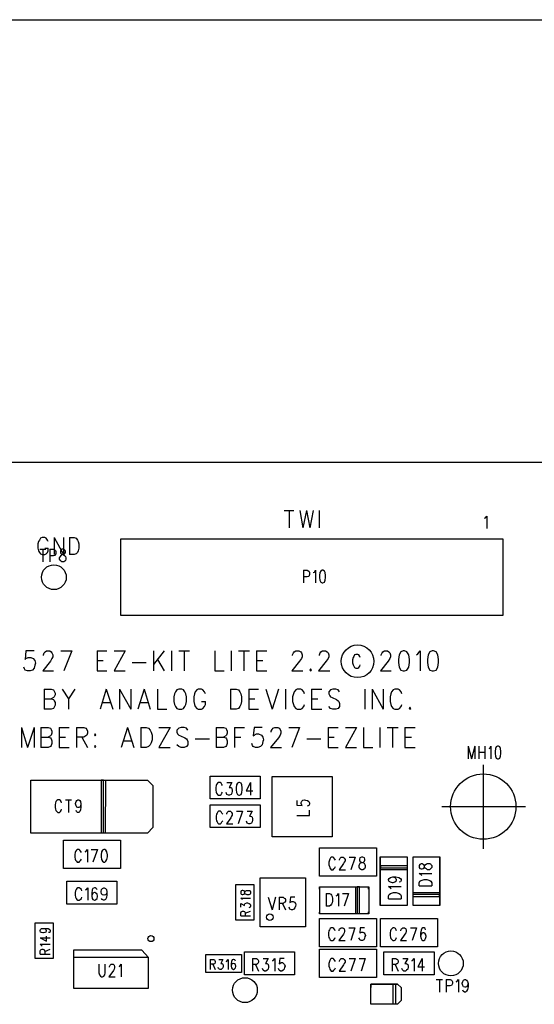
# Model space of a CAD drawing. Extents: x 11.9 to 28.1, y 10.8 to 21.2.
# Tile 19 of 39: x 17.5 to 18.9, y 18.6 to 21.2. Entities that reach past the tile are written whole.
import ezdxf

# ---------------------------------------------------------------- set-up
doc = ezdxf.new("R2010")
doc.units = 0
doc.header["$MEASUREMENT"] = 0
doc.layers.add('LAYNR1', color=2, linetype='Continuous')

msp = doc.modelspace()

# ---------------------------------------------------------------- linework, layer by layer
at = {"layer": 'LAYNR1', "color": 7}
for points in [[(11.892, 21.199), (28.093, 21.199)], [(23.448, 20.041), (13.097, 20.041)], [(18.226, 19.915), (18.251, 19.915)], [(18.239, 19.915), (18.239, 19.87)], [(18.267, 19.915), (18.275, 19.87)], [(18.284, 19.915), (18.275, 19.87)], [(18.284, 19.915), (18.293, 19.87)], [(18.302, 19.915), (18.293, 19.87)], [(18.317, 19.915), (18.317, 19.87)], [(18.75, 19.895), (18.753, 19.896), (18.756, 19.901), (18.756, 19.868)], [(17.583, 19.834), (17.581, 19.828), (17.581, 19.817)], [(17.608, 19.834), (17.606, 19.838), (17.603, 19.843), (17.599, 19.845), (17.592, 19.845), (17.588, 19.843), (17.585, 19.838), (17.583, 19.834)], [(17.624, 19.845), (17.624, 19.8)], [(17.624, 19.845), (17.648, 19.8)], [(17.648, 19.845), (17.648, 19.8)], [(17.664, 19.845), (17.664, 19.8)], [(17.664, 19.845), (17.676, 19.845), (17.681, 19.843), (17.685, 19.838), (17.687, 19.834)], [(17.687, 19.834), (17.688, 19.828), (17.688, 19.817)], [(17.798, 19.641), (17.798, 19.841)], [(17.798, 19.841), (18.798, 19.841)], [(18.798, 19.841), (18.798, 19.641)], [(17.581, 19.817), (17.583, 19.81), (17.585, 19.806), (17.588, 19.802), (17.592, 19.8)], [(17.586, 19.814), (17.602, 19.814)], [(17.594, 19.814), (17.594, 19.781)], [(17.599, 19.8), (17.603, 19.802), (17.606, 19.806), (17.608, 19.81), (17.608, 19.817)], [(17.599, 19.817), (17.608, 19.817)], [(17.612, 19.814), (17.612, 19.781)], [(17.612, 19.814), (17.622, 19.814), (17.626, 19.812), (17.627, 19.811), (17.628, 19.808), (17.628, 19.803), (17.627, 19.8), (17.626, 19.798), (17.622, 19.797), (17.612, 19.797)], [(17.688, 19.817), (17.687, 19.81), (17.685, 19.806), (17.681, 19.802), (17.676, 19.8)], [(17.592, 19.8), (17.599, 19.8)], [(17.676, 19.8), (17.664, 19.8)], [(18.276, 19.759), (18.276, 19.726)], [(18.276, 19.759), (18.286, 19.759), (18.29, 19.757), (18.291, 19.756), (18.292, 19.753), (18.292, 19.748), (18.291, 19.745), (18.29, 19.743), (18.286, 19.742), (18.276, 19.742)], [(18.302, 19.753), (18.305, 19.754), (18.308, 19.759), (18.308, 19.726)], [(18.798, 19.641), (17.798, 19.641)], [(17.571, 19.548), (17.55, 19.548), (17.548, 19.526), (17.55, 19.528), (17.556, 19.531), (17.563, 19.531), (17.569, 19.528), (17.573, 19.523), (17.575, 19.516), (17.573, 19.511), (17.571, 19.503), (17.567, 19.498), (17.561, 19.496)], [(17.596, 19.536), (17.596, 19.538), (17.598, 19.543), (17.6, 19.546), (17.604, 19.548), (17.612, 19.548), (17.616, 19.546), (17.618, 19.543), (17.62, 19.538), (17.62, 19.533), (17.618, 19.528), (17.614, 19.521), (17.594, 19.496)], [(17.641, 19.548), (17.67, 19.548)], [(17.67, 19.548), (17.649, 19.496)], [(17.736, 19.548), (17.736, 19.496)], [(17.736, 19.548), (17.762, 19.548)], [(17.81, 19.548), (17.781, 19.496)], [(17.781, 19.548), (17.81, 19.548)], [(17.884, 19.548), (17.884, 19.496)], [(17.912, 19.548), (17.884, 19.513)], [(17.931, 19.548), (17.931, 19.496)], [(17.95, 19.548), (17.978, 19.548)], [(17.964, 19.548), (17.964, 19.496)], [(18.044, 19.548), (18.044, 19.496)], [(18.087, 19.548), (18.087, 19.496)], [(18.106, 19.548), (18.135, 19.548)], [(18.12, 19.548), (18.12, 19.496)], [(18.153, 19.548), (18.153, 19.496)], [(18.153, 19.548), (18.18, 19.548)], [(18.248, 19.536), (18.248, 19.538), (18.25, 19.543), (18.252, 19.546), (18.256, 19.548), (18.264, 19.548), (18.269, 19.546), (18.271, 19.543), (18.273, 19.538), (18.273, 19.533), (18.271, 19.528), (18.266, 19.521), (18.246, 19.496)], [(18.318, 19.536), (18.318, 19.538), (18.32, 19.543), (18.322, 19.546), (18.326, 19.548), (18.334, 19.548), (18.338, 19.546), (18.341, 19.543), (18.343, 19.538), (18.343, 19.533), (18.341, 19.528), (18.336, 19.521), (18.316, 19.496)], [(18.48, 19.536), (18.48, 19.538), (18.482, 19.543), (18.484, 19.546), (18.488, 19.548), (18.496, 19.548), (18.5, 19.546), (18.502, 19.543), (18.504, 19.538), (18.504, 19.533), (18.502, 19.528), (18.498, 19.521), (18.478, 19.496)], [(18.537, 19.548), (18.531, 19.546), (18.527, 19.538), (18.525, 19.526), (18.525, 19.518), (18.527, 19.506), (18.531, 19.498), (18.537, 19.496)], [(18.541, 19.496), (18.547, 19.498), (18.552, 19.506), (18.554, 19.518), (18.554, 19.526), (18.552, 19.538), (18.547, 19.546), (18.541, 19.548), (18.537, 19.548)], [(18.572, 19.538), (18.576, 19.541), (18.582, 19.548), (18.582, 19.496)], [(18.613, 19.548), (18.607, 19.546), (18.603, 19.538), (18.601, 19.526), (18.601, 19.518), (18.603, 19.506), (18.607, 19.498), (18.613, 19.496)], [(18.617, 19.496), (18.624, 19.498), (18.628, 19.506), (18.63, 19.518), (18.63, 19.526), (18.628, 19.538), (18.624, 19.546), (18.617, 19.548), (18.613, 19.548)], [(17.736, 19.523), (17.752, 19.523)], [(17.894, 19.526), (17.912, 19.496)], [(18.153, 19.523), (18.17, 19.523)], [(18.406, 19.531), (18.405, 19.525), (18.405, 19.517)], [(18.425, 19.531), (18.424, 19.534), (18.421, 19.538), (18.419, 19.539), (18.413, 19.539), (18.41, 19.538), (18.408, 19.534), (18.406, 19.531)], [(17.554, 19.496), (17.548, 19.498), (17.546, 19.501), (17.544, 19.506)], [(17.561, 19.496), (17.554, 19.496)], [(17.594, 19.496), (17.622, 19.496)], [(17.736, 19.496), (17.762, 19.496)], [(17.781, 19.496), (17.81, 19.496)], [(17.828, 19.518), (17.865, 19.518)], [(18.044, 19.496), (18.069, 19.496)], [(18.153, 19.496), (18.18, 19.496)], [(18.246, 19.496), (18.275, 19.496)], [(18.295, 19.501), (18.293, 19.498), (18.295, 19.496)], [(18.295, 19.496), (18.297, 19.498), (18.295, 19.501)], [(18.316, 19.496), (18.345, 19.496)], [(18.405, 19.517), (18.406, 19.512), (18.408, 19.508), (18.41, 19.505), (18.413, 19.503)], [(18.413, 19.503), (18.419, 19.503)], [(18.419, 19.503), (18.421, 19.505), (18.424, 19.508), (18.425, 19.512)], [(18.478, 19.496), (18.506, 19.496)], [(18.537, 19.496), (18.541, 19.496)], [(18.613, 19.496), (18.617, 19.496)], [(17.598, 19.448), (17.598, 19.396)], [(17.598, 19.448), (17.616, 19.448), (17.622, 19.446), (17.624, 19.443), (17.626, 19.438), (17.626, 19.433), (17.624, 19.428), (17.622, 19.426), (17.616, 19.423)], [(17.645, 19.448), (17.661, 19.423), (17.661, 19.396)], [(17.678, 19.448), (17.661, 19.423)], [(17.76, 19.448), (17.744, 19.396)], [(17.76, 19.448), (17.777, 19.396)], [(17.795, 19.448), (17.795, 19.396)], [(17.795, 19.448), (17.824, 19.396)], [(17.824, 19.448), (17.824, 19.396)], [(17.859, 19.448), (17.843, 19.396)], [(17.859, 19.448), (17.875, 19.396)], [(17.894, 19.448), (17.894, 19.396)], [(17.95, 19.448), (17.945, 19.446), (17.941, 19.441), (17.939, 19.436), (17.937, 19.428), (17.937, 19.416), (17.939, 19.408), (17.941, 19.403), (17.945, 19.398), (17.95, 19.396)], [(17.958, 19.396), (17.962, 19.398), (17.966, 19.403), (17.968, 19.408), (17.97, 19.416), (17.97, 19.428), (17.968, 19.436), (17.966, 19.441), (17.962, 19.446), (17.958, 19.448), (17.95, 19.448)], [(18.02, 19.436), (18.017, 19.441), (18.013, 19.446), (18.009, 19.448), (18.001, 19.448), (17.997, 19.446), (17.993, 19.441), (17.991, 19.436), (17.989, 19.428), (17.989, 19.416), (17.991, 19.408), (17.993, 19.403), (17.997, 19.398), (18.001, 19.396)], [(18.085, 19.448), (18.085, 19.396)], [(18.085, 19.448), (18.1, 19.448), (18.106, 19.446), (18.11, 19.441), (18.112, 19.436), (18.114, 19.428), (18.114, 19.416), (18.112, 19.408), (18.11, 19.403), (18.106, 19.398), (18.1, 19.396)], [(18.133, 19.448), (18.133, 19.396)], [(18.133, 19.448), (18.159, 19.448)], [(18.178, 19.448), (18.194, 19.396)], [(18.211, 19.448), (18.194, 19.396)], [(18.229, 19.448), (18.229, 19.396)], [(18.279, 19.436), (18.277, 19.441), (18.273, 19.446), (18.269, 19.448), (18.26, 19.448), (18.256, 19.446), (18.252, 19.441), (18.25, 19.436), (18.248, 19.428), (18.248, 19.416), (18.25, 19.408), (18.252, 19.403), (18.256, 19.398), (18.26, 19.396)], [(18.297, 19.448), (18.297, 19.396)], [(18.297, 19.448), (18.324, 19.448)], [(18.371, 19.441), (18.367, 19.446), (18.361, 19.448), (18.353, 19.448), (18.347, 19.446), (18.343, 19.441), (18.343, 19.436), (18.345, 19.431), (18.347, 19.428), (18.351, 19.426), (18.363, 19.421), (18.367, 19.418), (18.369, 19.416), (18.371, 19.411), (18.371, 19.403), (18.367, 19.398), (18.361, 19.396)], [(18.437, 19.448), (18.437, 19.396)], [(18.456, 19.448), (18.456, 19.396)], [(18.456, 19.448), (18.485, 19.396)], [(18.485, 19.448), (18.485, 19.396)], [(18.534, 19.436), (18.532, 19.441), (18.528, 19.446), (18.524, 19.448), (18.515, 19.448), (18.511, 19.446), (18.507, 19.441), (18.505, 19.436), (18.503, 19.428), (18.503, 19.416), (18.505, 19.408), (18.507, 19.403), (18.511, 19.398), (18.515, 19.396)], [(17.598, 19.423), (17.616, 19.423), (17.622, 19.421), (17.624, 19.418), (17.626, 19.413), (17.626, 19.406), (17.624, 19.401), (17.622, 19.398), (17.616, 19.396)], [(18.009, 19.396), (18.013, 19.398), (18.017, 19.403), (18.02, 19.408), (18.02, 19.416)], [(18.009, 19.416), (18.02, 19.416)], [(18.133, 19.423), (18.149, 19.423)], [(18.297, 19.423), (18.314, 19.423)], [(17.616, 19.396), (17.598, 19.396)], [(17.75, 19.413), (17.771, 19.413)], [(17.849, 19.413), (17.869, 19.413)], [(17.894, 19.396), (17.919, 19.396)], [(17.95, 19.396), (17.958, 19.396)], [(18.001, 19.396), (18.009, 19.396)], [(18.1, 19.396), (18.085, 19.396)], [(18.133, 19.396), (18.159, 19.396)], [(18.26, 19.396), (18.269, 19.396)], [(18.269, 19.396), (18.273, 19.398), (18.277, 19.403), (18.279, 19.408)], [(18.297, 19.396), (18.324, 19.396)], [(18.353, 19.396), (18.347, 19.398), (18.343, 19.403)], [(18.361, 19.396), (18.353, 19.396)], [(18.515, 19.396), (18.524, 19.396)], [(18.524, 19.396), (18.528, 19.398), (18.532, 19.403), (18.534, 19.408)], [(18.555, 19.401), (18.553, 19.398), (18.555, 19.396)], [(18.555, 19.396), (18.557, 19.398), (18.555, 19.401)], [(17.538, 19.348), (17.538, 19.296)], [(17.538, 19.348), (17.554, 19.296)], [(17.571, 19.348), (17.554, 19.296)], [(17.571, 19.348), (17.571, 19.296)], [(17.589, 19.348), (17.589, 19.296)], [(17.589, 19.348), (17.608, 19.348), (17.614, 19.346), (17.616, 19.343), (17.618, 19.338), (17.618, 19.333), (17.616, 19.328), (17.614, 19.326), (17.608, 19.323)], [(17.637, 19.348), (17.637, 19.296)], [(17.637, 19.348), (17.663, 19.348)], [(17.682, 19.348), (17.682, 19.296)], [(17.682, 19.348), (17.701, 19.348), (17.707, 19.346), (17.709, 19.343), (17.711, 19.338), (17.711, 19.333), (17.709, 19.328), (17.707, 19.326), (17.701, 19.323), (17.682, 19.323)], [(17.816, 19.348), (17.799, 19.296)], [(17.816, 19.348), (17.832, 19.296)], [(17.851, 19.348), (17.851, 19.296)], [(17.851, 19.348), (17.865, 19.348), (17.871, 19.346), (17.875, 19.341), (17.878, 19.336), (17.88, 19.328), (17.88, 19.316), (17.878, 19.308), (17.875, 19.303), (17.871, 19.298), (17.865, 19.296)], [(17.927, 19.348), (17.898, 19.296)], [(17.898, 19.348), (17.927, 19.348)], [(17.974, 19.341), (17.97, 19.346), (17.964, 19.348), (17.956, 19.348), (17.95, 19.346), (17.945, 19.341), (17.945, 19.336), (17.947, 19.331), (17.95, 19.328), (17.954, 19.326), (17.966, 19.321), (17.97, 19.318), (17.972, 19.316), (17.974, 19.311), (17.974, 19.303), (17.97, 19.298), (17.964, 19.296)], [(18.048, 19.348), (18.048, 19.296)], [(18.048, 19.348), (18.067, 19.348), (18.073, 19.346), (18.075, 19.343), (18.077, 19.338), (18.077, 19.333), (18.075, 19.328), (18.073, 19.326), (18.067, 19.323)], [(18.096, 19.348), (18.096, 19.296)], [(18.096, 19.348), (18.122, 19.348)], [(18.168, 19.348), (18.147, 19.348), (18.145, 19.326), (18.147, 19.328), (18.153, 19.331), (18.159, 19.331), (18.166, 19.328), (18.17, 19.323), (18.172, 19.316), (18.17, 19.311), (18.168, 19.303), (18.164, 19.298), (18.157, 19.296)], [(18.192, 19.336), (18.192, 19.338), (18.194, 19.343), (18.196, 19.346), (18.201, 19.348), (18.209, 19.348), (18.213, 19.346), (18.215, 19.343), (18.217, 19.338), (18.217, 19.333), (18.215, 19.328), (18.211, 19.321), (18.19, 19.296)], [(18.238, 19.348), (18.266, 19.348)], [(18.266, 19.348), (18.246, 19.296)], [(18.341, 19.348), (18.341, 19.296)], [(18.341, 19.348), (18.367, 19.348)], [(18.415, 19.348), (18.386, 19.296)], [(18.386, 19.348), (18.415, 19.348)], [(18.433, 19.348), (18.433, 19.296)], [(18.476, 19.348), (18.476, 19.296)], [(18.495, 19.348), (18.524, 19.348)], [(18.509, 19.348), (18.509, 19.296)], [(18.542, 19.348), (18.542, 19.296)], [(18.542, 19.348), (18.569, 19.348)], [(17.589, 19.323), (17.608, 19.323), (17.614, 19.321), (17.616, 19.318), (17.618, 19.313), (17.618, 19.306), (17.616, 19.301), (17.614, 19.298), (17.608, 19.296)], [(17.637, 19.323), (17.653, 19.323)], [(17.696, 19.323), (17.711, 19.296)], [(17.805, 19.313), (17.826, 19.313)], [(17.993, 19.318), (18.03, 19.318)], [(18.048, 19.323), (18.067, 19.323), (18.073, 19.321), (18.075, 19.318), (18.077, 19.313), (18.077, 19.306), (18.075, 19.301), (18.073, 19.298), (18.067, 19.296)], [(18.096, 19.323), (18.112, 19.323)], [(18.285, 19.318), (18.322, 19.318)], [(18.341, 19.323), (18.357, 19.323)], [(18.542, 19.323), (18.559, 19.323)], [(17.608, 19.296), (17.589, 19.296)], [(17.637, 19.296), (17.663, 19.296)], [(17.731, 19.301), (17.729, 19.298), (17.731, 19.296)], [(17.731, 19.296), (17.733, 19.298), (17.731, 19.301)], [(17.865, 19.296), (17.851, 19.296)], [(17.898, 19.296), (17.927, 19.296)], [(17.956, 19.296), (17.95, 19.298), (17.945, 19.303)], [(17.964, 19.296), (17.956, 19.296)], [(18.067, 19.296), (18.048, 19.296)], [(18.151, 19.296), (18.145, 19.298), (18.143, 19.301), (18.141, 19.306)], [(18.157, 19.296), (18.151, 19.296)], [(18.19, 19.296), (18.219, 19.296)], [(18.341, 19.296), (18.367, 19.296)], [(18.386, 19.296), (18.415, 19.296)], [(18.433, 19.296), (18.458, 19.296)], [(18.542, 19.296), (18.569, 19.296)], [(18.707, 19.299), (18.707, 19.266)], [(18.707, 19.299), (18.716, 19.266)], [(18.725, 19.299), (18.716, 19.266)], [(18.725, 19.299), (18.725, 19.266)], [(18.735, 19.299), (18.735, 19.266)], [(18.751, 19.299), (18.751, 19.266)], [(18.762, 19.293), (18.764, 19.294), (18.767, 19.299), (18.767, 19.266)], [(18.735, 19.283), (18.751, 19.283)], [(18.747, 19.25), (18.747, 19.031)], [(17.563, 19.21), (17.868, 19.21)], [(17.563, 19.072), (17.563, 19.21)], [(17.758, 19.21), (17.757, 19.072), (17.753, 19.072), (17.753, 19.21), (17.747, 19.21), (17.747, 19.072)], [(17.868, 19.21), (17.882, 19.196)], [(18.032, 19.161), (18.032, 19.221)], [(18.032, 19.221), (18.163, 19.221)], [(18.163, 19.221), (18.163, 19.161)], [(18.194, 19.062), (18.194, 19.22)], [(18.194, 19.22), (18.351, 19.22)], [(18.247, 19.22), (18.351, 19.22)], [(18.351, 19.22), (18.351, 19.116)], [(18.351, 19.22), (18.351, 19.062)], [(17.882, 19.196), (17.882, 19.086)], [(18.064, 19.196), (18.063, 19.199), (18.061, 19.202), (18.058, 19.204), (18.054, 19.204), (18.051, 19.202), (18.049, 19.199), (18.048, 19.196), (18.047, 19.191), (18.047, 19.184), (18.048, 19.179), (18.049, 19.176), (18.051, 19.173), (18.054, 19.171), (18.058, 19.171), (18.061, 19.173), (18.063, 19.176), (18.064, 19.179)], [(18.076, 19.204), (18.089, 19.204), (18.082, 19.191), (18.086, 19.191), (18.088, 19.19), (18.089, 19.188), (18.09, 19.184), (18.09, 19.181), (18.089, 19.176), (18.087, 19.173), (18.083, 19.171), (18.08, 19.171), (18.076, 19.173), (18.075, 19.175), (18.074, 19.178)], [(18.138, 19.204), (18.126, 19.182), (18.144, 19.182)], [(18.138, 19.204), (18.138, 19.171)], [(17.643, 19.151), (17.642, 19.154), (17.64, 19.157), (17.638, 19.159), (17.633, 19.159), (17.631, 19.157), (17.628, 19.154), (17.627, 19.151), (17.626, 19.146), (17.626, 19.139), (17.627, 19.134), (17.628, 19.131), (17.631, 19.128), (17.633, 19.126), (17.638, 19.126), (17.64, 19.128), (17.642, 19.131), (17.643, 19.134)], [(17.653, 19.159), (17.669, 19.159)], [(17.661, 19.159), (17.661, 19.126)], [(17.694, 19.148), (17.693, 19.143), (17.691, 19.14), (17.688, 19.139), (17.686, 19.139), (17.683, 19.14), (17.681, 19.143), (17.68, 19.148), (17.68, 19.149), (17.681, 19.154), (17.683, 19.157), (17.686, 19.159), (17.688, 19.159), (17.691, 19.157), (17.693, 19.154), (17.694, 19.148), (17.694, 19.14), (17.693, 19.133), (17.691, 19.128), (17.688, 19.126), (17.685, 19.126), (17.682, 19.128), (17.681, 19.131)], [(18.163, 19.161), (18.032, 19.161)], [(18.194, 19.062), (18.194, 19.166)], [(18.259, 19.157), (18.259, 19.145), (18.273, 19.144), (18.272, 19.145), (18.27, 19.149), (18.27, 19.152), (18.272, 19.155), (18.275, 19.158), (18.279, 19.159), (18.282, 19.158), (18.287, 19.157), (18.29, 19.154), (18.292, 19.151), (18.292, 19.147), (18.29, 19.144), (18.289, 19.143), (18.286, 19.142)], [(18.032, 19.086), (18.032, 19.146)], [(18.032, 19.146), (18.163, 19.146)], [(18.163, 19.146), (18.163, 19.086)], [(18.638, 19.141), (18.857, 19.141)], [(18.065, 19.121), (18.063, 19.124), (18.061, 19.127), (18.059, 19.129), (18.054, 19.129), (18.052, 19.127), (18.05, 19.124), (18.049, 19.121), (18.048, 19.116), (18.048, 19.109), (18.049, 19.104), (18.05, 19.101), (18.052, 19.098), (18.054, 19.096), (18.059, 19.096), (18.061, 19.098), (18.063, 19.101), (18.065, 19.104)], [(18.076, 19.121), (18.076, 19.123), (18.077, 19.126), (18.078, 19.127), (18.08, 19.129), (18.085, 19.129), (18.087, 19.127), (18.088, 19.126), (18.09, 19.123), (18.09, 19.119), (18.088, 19.116), (18.086, 19.112), (18.075, 19.096), (18.091, 19.096)], [(18.101, 19.129), (18.117, 19.129)], [(18.117, 19.129), (18.105, 19.096)], [(18.129, 19.129), (18.142, 19.129), (18.135, 19.116), (18.138, 19.116), (18.141, 19.115), (18.142, 19.113), (18.143, 19.109), (18.143, 19.106), (18.142, 19.101), (18.14, 19.098), (18.136, 19.096), (18.133, 19.096), (18.129, 19.098), (18.128, 19.1), (18.127, 19.103)], [(18.259, 19.118), (18.292, 19.118), (18.292, 19.132)], [(17.882, 19.086), (17.868, 19.072)], [(18.163, 19.086), (18.032, 19.086)], [(17.868, 19.072), (17.563, 19.072)], [(18.298, 19.062), (18.194, 19.062)], [(18.351, 19.062), (18.194, 19.062)], [(17.648, 18.979), (17.648, 19.053)], [(17.648, 19.053), (17.797, 19.053)], [(17.797, 19.053), (17.797, 18.979)], [(18.318, 19.033), (18.467, 19.033)], [(18.318, 18.959), (18.318, 19.033)], [(18.467, 19.033), (18.467, 18.959)], [(17.695, 19.021), (17.694, 19.024), (17.691, 19.027), (17.689, 19.029), (17.684, 19.029), (17.682, 19.027), (17.68, 19.024), (17.679, 19.021), (17.678, 19.016), (17.678, 19.009), (17.679, 19.004), (17.68, 19.001), (17.682, 18.998), (17.684, 18.996), (17.689, 18.996), (17.691, 18.998), (17.694, 19.001), (17.695, 19.004)], [(17.705, 19.023), (17.707, 19.024), (17.711, 19.029), (17.711, 18.996)], [(17.721, 19.029), (17.737, 19.029)], [(17.737, 19.029), (17.725, 18.996)], [(18.36, 19.001), (18.358, 19.004), (18.356, 19.007), (18.354, 19.009), (18.349, 19.009), (18.347, 19.007), (18.345, 19.004), (18.344, 19.001), (18.343, 18.996), (18.343, 18.989), (18.344, 18.984), (18.345, 18.981), (18.347, 18.978), (18.349, 18.976), (18.354, 18.976), (18.356, 18.978), (18.358, 18.981), (18.36, 18.984)], [(18.371, 19.001), (18.371, 19.003), (18.372, 19.006), (18.373, 19.007), (18.375, 19.009), (18.38, 19.009), (18.382, 19.007), (18.383, 19.006), (18.385, 19.003), (18.385, 18.999), (18.383, 18.996), (18.381, 18.992), (18.37, 18.976), (18.386, 18.976)], [(18.396, 19.009), (18.412, 19.009)], [(18.412, 19.009), (18.4, 18.976)], [(18.483, 18.882), (18.477, 18.882), (18.477, 19.01), (18.483, 19.01)], [(18.478, 18.882), (18.478, 19.01)], [(18.478, 19.01), (18.548, 19.01)], [(18.542, 19.01), (18.548, 19.01), (18.548, 18.882), (18.543, 18.882)], [(18.548, 19.01), (18.548, 18.882)], [(18.568, 18.882), (18.563, 18.882), (18.563, 19.01), (18.567, 19.01)], [(18.563, 18.882), (18.563, 19.01)], [(18.563, 19.01), (18.632, 19.01)], [(18.627, 19.01), (18.633, 19.01), (18.633, 18.882), (18.627, 18.882)], [(18.632, 19.01), (18.632, 18.882)], [(17.797, 18.979), (17.648, 18.979)], [(18.548, 18.986), (18.478, 18.986)], [(18.478, 18.986), (18.478, 18.981)], [(18.478, 18.981), (18.548, 18.981)], [(18.548, 18.981), (18.548, 18.976)], [(18.163, 18.955), (18.282, 18.955)], [(18.163, 18.827), (18.163, 18.955)], [(18.282, 18.955), (18.282, 18.827)], [(18.467, 18.959), (18.318, 18.959)], [(18.548, 18.976), (18.478, 18.976)], [(18.504, 18.943), (18.501, 18.945), (18.499, 18.949), (18.499, 18.95), (18.501, 18.953), (18.504, 18.956)], [(18.504, 18.956), (18.51, 18.957), (18.518, 18.957), (18.526, 18.956)], [(18.51, 18.957), (18.515, 18.956)], [(18.515, 18.956), (18.518, 18.953), (18.519, 18.95), (18.519, 18.949), (18.518, 18.945), (18.515, 18.943)], [(18.526, 18.956), (18.53, 18.953), (18.532, 18.95), (18.532, 18.948), (18.53, 18.944), (18.527, 18.943)], [(18.586, 18.961), (18.584, 18.963), (18.579, 18.966), (18.612, 18.966)], [(17.657, 18.886), (17.657, 18.946)], [(17.657, 18.946), (17.788, 18.946)], [(17.696, 18.921), (17.695, 18.924), (17.692, 18.927), (17.69, 18.929), (17.686, 18.929), (17.683, 18.927), (17.681, 18.924), (17.68, 18.921), (17.679, 18.916), (17.679, 18.909), (17.68, 18.904), (17.681, 18.901), (17.683, 18.898), (17.686, 18.896), (17.69, 18.896), (17.692, 18.898), (17.695, 18.901), (17.696, 18.904)], [(17.706, 18.923), (17.708, 18.924), (17.712, 18.929), (17.712, 18.896)], [(17.736, 18.924), (17.734, 18.927), (17.731, 18.929), (17.729, 18.929), (17.725, 18.927), (17.723, 18.923), (17.722, 18.915), (17.722, 18.907), (17.723, 18.901), (17.725, 18.898), (17.729, 18.896), (17.73, 18.896), (17.733, 18.898), (17.736, 18.901), (17.737, 18.906), (17.737, 18.907), (17.736, 18.912), (17.733, 18.915), (17.73, 18.916), (17.729, 18.916), (17.725, 18.915), (17.723, 18.912), (17.722, 18.907)], [(17.762, 18.918), (17.761, 18.913), (17.758, 18.91), (17.755, 18.909), (17.754, 18.909), (17.75, 18.91), (17.748, 18.913), (17.747, 18.918), (17.747, 18.919), (17.748, 18.924), (17.75, 18.927), (17.754, 18.929), (17.755, 18.929), (17.758, 18.927), (17.761, 18.924), (17.762, 18.918), (17.762, 18.91), (17.761, 18.903), (17.758, 18.898), (17.755, 18.896), (17.753, 18.896), (17.749, 18.898), (17.748, 18.901)], [(17.788, 18.946), (17.788, 18.886)], [(18.318, 18.925), (18.318, 18.931), (18.446, 18.931), (18.446, 18.925)], [(18.319, 18.861), (18.319, 18.931)], [(18.319, 18.931), (18.447, 18.931)], [(18.413, 18.861), (18.413, 18.931)], [(18.423, 18.931), (18.417, 18.931)], [(18.417, 18.931), (18.417, 18.861)], [(18.423, 18.861), (18.423, 18.931)], [(18.447, 18.931), (18.447, 18.861)], [(18.506, 18.926), (18.504, 18.928), (18.499, 18.932), (18.532, 18.932)], [(18.515, 18.943), (18.51, 18.942), (18.509, 18.942), (18.504, 18.943)], [(18.579, 18.934), (18.579, 18.942), (18.581, 18.946), (18.584, 18.948), (18.587, 18.949), (18.592, 18.95), (18.599, 18.95), (18.604, 18.949), (18.607, 18.948), (18.61, 18.946), (18.612, 18.942), (18.612, 18.934)], [(18.579, 18.934), (18.612, 18.934)], [(18.113, 18.921), (18.112, 18.918), (18.112, 18.914)], [(18.112, 18.914), (18.113, 18.912), (18.116, 18.911)], [(18.117, 18.897), (18.116, 18.899), (18.112, 18.902), (18.138, 18.902)], [(18.121, 18.921), (18.118, 18.922), (18.116, 18.922), (18.113, 18.921)], [(18.116, 18.911), (18.118, 18.911)], [(18.118, 18.911), (18.121, 18.912), (18.122, 18.913), (18.123, 18.917), (18.124, 18.92), (18.127, 18.922), (18.129, 18.922), (18.133, 18.922), (18.135, 18.922), (18.137, 18.921)], [(18.127, 18.911), (18.124, 18.912), (18.123, 18.915), (18.122, 18.919), (18.121, 18.921)], [(18.135, 18.911), (18.133, 18.91), (18.129, 18.91), (18.127, 18.911)], [(18.137, 18.921), (18.138, 18.918), (18.138, 18.914), (18.137, 18.912), (18.135, 18.911)], [(18.184, 18.904), (18.194, 18.871)], [(18.203, 18.904), (18.194, 18.871)], [(18.213, 18.904), (18.213, 18.871)], [(18.213, 18.904), (18.223, 18.904), (18.226, 18.902), (18.228, 18.901), (18.229, 18.898), (18.229, 18.894), (18.228, 18.891), (18.226, 18.89), (18.223, 18.888), (18.213, 18.888)], [(18.254, 18.904), (18.242, 18.904), (18.241, 18.89), (18.242, 18.891), (18.246, 18.893), (18.249, 18.893), (18.253, 18.891), (18.255, 18.888), (18.256, 18.884), (18.255, 18.881), (18.254, 18.876), (18.251, 18.873), (18.248, 18.871), (18.245, 18.871), (18.241, 18.873), (18.24, 18.875), (18.239, 18.878)], [(18.336, 18.914), (18.336, 18.881)], [(18.336, 18.914), (18.344, 18.914), (18.348, 18.912), (18.35, 18.909), (18.351, 18.906), (18.352, 18.901), (18.352, 18.894), (18.351, 18.889), (18.35, 18.886), (18.348, 18.883), (18.344, 18.881), (18.336, 18.881)], [(18.362, 18.908), (18.365, 18.909), (18.368, 18.914), (18.368, 18.881)], [(18.378, 18.914), (18.394, 18.914)], [(18.394, 18.914), (18.383, 18.881)], [(18.499, 18.9), (18.499, 18.908), (18.501, 18.911), (18.504, 18.914), (18.507, 18.915), (18.512, 18.916), (18.519, 18.916), (18.524, 18.915), (18.527, 18.914), (18.53, 18.911), (18.532, 18.908), (18.532, 18.9)], [(18.563, 18.911), (18.563, 18.916)], [(18.563, 18.916), (18.632, 18.916)], [(18.632, 18.911), (18.563, 18.911)], [(18.563, 18.906), (18.632, 18.906)], [(18.632, 18.906), (18.632, 18.911)], [(17.788, 18.886), (17.657, 18.886)], [(18.112, 18.878), (18.112, 18.888), (18.122, 18.882), (18.122, 18.885), (18.123, 18.887), (18.124, 18.888), (18.128, 18.889), (18.13, 18.889), (18.134, 18.888), (18.137, 18.886), (18.138, 18.883), (18.138, 18.881)], [(18.138, 18.881), (18.137, 18.878), (18.135, 18.877), (18.133, 18.876)], [(18.221, 18.888), (18.229, 18.871)], [(18.548, 18.882), (18.478, 18.882)], [(18.499, 18.9), (18.532, 18.9)], [(18.632, 18.882), (18.563, 18.882)], [(18.112, 18.855), (18.112, 18.863), (18.113, 18.866), (18.115, 18.867), (18.117, 18.868), (18.119, 18.868), (18.122, 18.867), (18.123, 18.866), (18.124, 18.863), (18.124, 18.855)], [(18.112, 18.855), (18.138, 18.855)], [(18.124, 18.862), (18.138, 18.868)], [(18.318, 18.861), (18.318, 18.865)], [(18.446, 18.861), (18.318, 18.861)], [(18.447, 18.861), (18.319, 18.861)], [(18.417, 18.861), (18.413, 18.861)], [(18.446, 18.866), (18.446, 18.861)], [(18.282, 18.827), (18.163, 18.827)], [(18.318, 18.774), (18.318, 18.848)], [(18.318, 18.848), (18.467, 18.848)], [(18.359, 18.816), (18.358, 18.819), (18.356, 18.822), (18.353, 18.824), (18.349, 18.824), (18.346, 18.822), (18.344, 18.819), (18.343, 18.816), (18.342, 18.811), (18.342, 18.804), (18.343, 18.799), (18.344, 18.796), (18.346, 18.793), (18.349, 18.791), (18.353, 18.791), (18.356, 18.793), (18.358, 18.796), (18.359, 18.799)], [(18.37, 18.816), (18.37, 18.818), (18.371, 18.821), (18.373, 18.822), (18.375, 18.824), (18.379, 18.824), (18.382, 18.822), (18.383, 18.821), (18.384, 18.818), (18.384, 18.814), (18.383, 18.811), (18.381, 18.807), (18.369, 18.791), (18.385, 18.791)], [(18.395, 18.824), (18.411, 18.824)], [(18.411, 18.824), (18.4, 18.791)], [(18.436, 18.824), (18.425, 18.824), (18.424, 18.81), (18.425, 18.811), (18.428, 18.813), (18.432, 18.813), (18.435, 18.811), (18.437, 18.808), (18.439, 18.804), (18.437, 18.801), (18.436, 18.796), (18.434, 18.793), (18.431, 18.791), (18.427, 18.791), (18.424, 18.793), (18.423, 18.795), (18.421, 18.798)], [(18.467, 18.848), (18.467, 18.774)], [(18.478, 18.774), (18.478, 18.848)], [(18.478, 18.848), (18.627, 18.848)], [(18.52, 18.816), (18.519, 18.819), (18.517, 18.822), (18.514, 18.824), (18.51, 18.824), (18.508, 18.822), (18.505, 18.819), (18.504, 18.816), (18.503, 18.811), (18.503, 18.804), (18.504, 18.799), (18.505, 18.796), (18.508, 18.793), (18.51, 18.791), (18.514, 18.791), (18.517, 18.793), (18.519, 18.796), (18.52, 18.799)], [(18.531, 18.816), (18.531, 18.818), (18.533, 18.821), (18.534, 18.822), (18.536, 18.824), (18.541, 18.824), (18.543, 18.822), (18.544, 18.821), (18.545, 18.818), (18.545, 18.814), (18.544, 18.811), (18.542, 18.807), (18.53, 18.791), (18.546, 18.791)], [(18.556, 18.824), (18.572, 18.824)], [(18.572, 18.824), (18.561, 18.791)], [(18.596, 18.819), (18.595, 18.822), (18.592, 18.824), (18.589, 18.824), (18.586, 18.822), (18.584, 18.818), (18.583, 18.81), (18.583, 18.802), (18.584, 18.796), (18.586, 18.793), (18.589, 18.791), (18.591, 18.791), (18.594, 18.793), (18.596, 18.796), (18.597, 18.801), (18.597, 18.802), (18.596, 18.807), (18.594, 18.81), (18.591, 18.811), (18.589, 18.811), (18.586, 18.81), (18.584, 18.807), (18.583, 18.802)], [(18.627, 18.848), (18.627, 18.774)], [(17.594, 18.811), (17.591, 18.812), (17.588, 18.813), (17.587, 18.816), (17.587, 18.817), (17.588, 18.82), (17.591, 18.822), (17.596, 18.822), (17.602, 18.822), (17.608, 18.822), (17.612, 18.82), (17.613, 18.817), (17.613, 18.815), (17.612, 18.812), (17.609, 18.812)], [(17.587, 18.798), (17.604, 18.789), (17.604, 18.802)], [(17.587, 18.798), (17.613, 18.798)], [(17.596, 18.811), (17.594, 18.811)], [(17.596, 18.822), (17.599, 18.822), (17.602, 18.82), (17.603, 18.817), (17.603, 18.816), (17.602, 18.813), (17.599, 18.812), (17.596, 18.811)], [(17.592, 18.776), (17.591, 18.778), (17.587, 18.781)], [(17.587, 18.781), (17.613, 18.781)], [(18.467, 18.774), (18.318, 18.774)], [(18.627, 18.774), (18.478, 18.774)], [(17.587, 18.755), (17.587, 18.763), (17.588, 18.766), (17.59, 18.767), (17.592, 18.768), (17.594, 18.768), (17.597, 18.767), (17.598, 18.766), (17.599, 18.763), (17.599, 18.755)], [(17.587, 18.755), (17.613, 18.755)], [(17.599, 18.762), (17.613, 18.768)], [(17.853, 18.766), (17.674, 18.766)], [(17.674, 18.766), (17.674, 18.666)], [(17.871, 18.746), (17.853, 18.766)], [(18.122, 18.701), (18.122, 18.761)], [(18.122, 18.761), (18.253, 18.761)], [(18.253, 18.761), (18.253, 18.701)], [(18.318, 18.694), (18.318, 18.768)], [(18.318, 18.768), (18.467, 18.768)], [(18.467, 18.768), (18.467, 18.694)], [(18.487, 18.701), (18.487, 18.761)], [(18.487, 18.761), (18.618, 18.761)], [(18.618, 18.761), (18.618, 18.701)], [(17.871, 18.746), (17.674, 18.746)], [(17.741, 18.729), (17.741, 18.706), (17.742, 18.701), (17.745, 18.698), (17.748, 18.696), (17.75, 18.696), (17.754, 18.698), (17.756, 18.701), (17.757, 18.706), (17.757, 18.729)], [(17.769, 18.721), (17.769, 18.723), (17.77, 18.726), (17.771, 18.727), (17.773, 18.729), (17.778, 18.729), (17.78, 18.727), (17.781, 18.726), (17.782, 18.723), (17.782, 18.719), (17.781, 18.716), (17.779, 18.712), (17.767, 18.696), (17.783, 18.696)], [(17.794, 18.723), (17.796, 18.724), (17.799, 18.729), (17.799, 18.696)], [(17.871, 18.666), (17.871, 18.746)], [(18.032, 18.741), (18.032, 18.715)], [(18.032, 18.741), (18.041, 18.741), (18.043, 18.74), (18.044, 18.739), (18.045, 18.736), (18.045, 18.734), (18.044, 18.731), (18.043, 18.73), (18.041, 18.729), (18.032, 18.729)], [(18.039, 18.729), (18.045, 18.715)], [(18.055, 18.741), (18.065, 18.741), (18.06, 18.731), (18.063, 18.731), (18.064, 18.73), (18.065, 18.729), (18.066, 18.725), (18.066, 18.723), (18.065, 18.719), (18.063, 18.717), (18.061, 18.715), (18.058, 18.715), (18.055, 18.717), (18.054, 18.718), (18.053, 18.72)], [(18.074, 18.736), (18.076, 18.737), (18.079, 18.741), (18.079, 18.715)], [(18.098, 18.737), (18.097, 18.74), (18.094, 18.741), (18.093, 18.741), (18.09, 18.74), (18.088, 18.736), (18.087, 18.73), (18.087, 18.724), (18.088, 18.719), (18.09, 18.717), (18.093, 18.715), (18.093, 18.715), (18.096, 18.717), (18.098, 18.719), (18.099, 18.723), (18.099, 18.724), (18.098, 18.728), (18.096, 18.73), (18.093, 18.731), (18.093, 18.731), (18.09, 18.73), (18.088, 18.728), (18.087, 18.724)], [(18.143, 18.744), (18.143, 18.711)], [(18.143, 18.744), (18.153, 18.744), (18.156, 18.742), (18.157, 18.741), (18.159, 18.738), (18.159, 18.734), (18.157, 18.731), (18.156, 18.73), (18.153, 18.728), (18.143, 18.728)], [(18.151, 18.728), (18.159, 18.711)], [(18.171, 18.744), (18.184, 18.744), (18.177, 18.731), (18.18, 18.731), (18.182, 18.73), (18.184, 18.728), (18.185, 18.724), (18.185, 18.721), (18.184, 18.716), (18.181, 18.713), (18.178, 18.711), (18.174, 18.711), (18.171, 18.713), (18.17, 18.715), (18.169, 18.718)], [(18.195, 18.738), (18.197, 18.739), (18.201, 18.744), (18.201, 18.711)], [(18.226, 18.744), (18.214, 18.744), (18.213, 18.73), (18.214, 18.731), (18.218, 18.733), (18.221, 18.733), (18.224, 18.731), (18.227, 18.728), (18.228, 18.724), (18.227, 18.721), (18.226, 18.716), (18.223, 18.713), (18.22, 18.711), (18.216, 18.711), (18.213, 18.713), (18.212, 18.715), (18.211, 18.718)], [(18.36, 18.736), (18.358, 18.739), (18.356, 18.742), (18.354, 18.744), (18.349, 18.744), (18.347, 18.742), (18.345, 18.739), (18.344, 18.736), (18.343, 18.731), (18.343, 18.724), (18.344, 18.719), (18.345, 18.716), (18.347, 18.713), (18.349, 18.711), (18.354, 18.711), (18.356, 18.713), (18.358, 18.716), (18.36, 18.719)], [(18.371, 18.736), (18.371, 18.738), (18.372, 18.741), (18.373, 18.742), (18.375, 18.744), (18.38, 18.744), (18.382, 18.742), (18.383, 18.741), (18.385, 18.738), (18.385, 18.734), (18.383, 18.731), (18.381, 18.727), (18.37, 18.711), (18.386, 18.711)], [(18.396, 18.744), (18.412, 18.744)], [(18.412, 18.744), (18.4, 18.711)], [(18.422, 18.744), (18.438, 18.744)], [(18.438, 18.744), (18.427, 18.711)], [(18.508, 18.744), (18.508, 18.711)], [(18.508, 18.744), (18.518, 18.744), (18.521, 18.742), (18.522, 18.741), (18.524, 18.738), (18.524, 18.734), (18.522, 18.731), (18.521, 18.73), (18.518, 18.728), (18.508, 18.728)], [(18.516, 18.728), (18.524, 18.711)], [(18.536, 18.744), (18.549, 18.744), (18.542, 18.731), (18.545, 18.731), (18.547, 18.73), (18.549, 18.728), (18.55, 18.724), (18.55, 18.721), (18.549, 18.716), (18.546, 18.713), (18.543, 18.711), (18.539, 18.711), (18.536, 18.713), (18.535, 18.715), (18.534, 18.718)], [(18.56, 18.738), (18.562, 18.739), (18.566, 18.744), (18.566, 18.711)], [(18.587, 18.744), (18.576, 18.722), (18.593, 18.722)], [(18.587, 18.744), (18.587, 18.711)], [(18.253, 18.701), (18.122, 18.701)], [(18.618, 18.701), (18.487, 18.701)], [(18.467, 18.694), (18.318, 18.694)], [(18.532, 18.668), (18.522, 18.677), (18.453, 18.677), (18.453, 18.668)], [(18.511, 18.624), (18.511, 18.677)], [(18.518, 18.624), (18.518, 18.677)], [(18.624, 18.689), (18.64, 18.689)], [(18.632, 18.689), (18.632, 18.656)], [(18.65, 18.689), (18.65, 18.656)], [(18.65, 18.689), (18.66, 18.689), (18.664, 18.687), (18.665, 18.686), (18.666, 18.683), (18.666, 18.678), (18.665, 18.675), (18.664, 18.673), (18.66, 18.672), (18.65, 18.672)], [(18.676, 18.683), (18.678, 18.684), (18.682, 18.689), (18.682, 18.656)], [(18.707, 18.678), (18.706, 18.673), (18.703, 18.67), (18.7, 18.669), (18.699, 18.669), (18.695, 18.67), (18.693, 18.673), (18.692, 18.678), (18.692, 18.679), (18.693, 18.684), (18.695, 18.687), (18.699, 18.689), (18.7, 18.689), (18.703, 18.687), (18.706, 18.684), (18.707, 18.678), (18.707, 18.67), (18.706, 18.663), (18.703, 18.658), (18.7, 18.656), (18.698, 18.656), (18.694, 18.658), (18.693, 18.661)], [(17.674, 18.666), (17.871, 18.666)], [(18.532, 18.634), (18.522, 18.624), (18.453, 18.624), (18.453, 18.634)]]:
    msp.add_lwpolyline(points, dxfattribs=at)
for points in [[(17.644, 19.814), (17.641, 19.812), (17.64, 19.809), (17.64, 19.806), (17.641, 19.803), (17.643, 19.801), (17.647, 19.8), (17.651, 19.798), (17.653, 19.795), (17.654, 19.792), (17.654, 19.788), (17.653, 19.785), (17.652, 19.783), (17.649, 19.781), (17.644, 19.781), (17.641, 19.783), (17.64, 19.785), (17.638, 19.788), (17.638, 19.792), (17.64, 19.795), (17.642, 19.798), (17.645, 19.8), (17.65, 19.801), (17.652, 19.803), (17.653, 19.806), (17.653, 19.809), (17.652, 19.812), (17.649, 19.814), (17.644, 19.814)], [(18.325, 19.759), (18.322, 19.757), (18.319, 19.753), (18.318, 19.745), (18.318, 19.74), (18.319, 19.733), (18.322, 19.728), (18.325, 19.726), (18.327, 19.726), (18.331, 19.728), (18.333, 19.733), (18.334, 19.74), (18.334, 19.745), (18.333, 19.753), (18.331, 19.757), (18.327, 19.759), (18.325, 19.759)], [(17.731, 19.331), (17.729, 19.328), (17.731, 19.326), (17.733, 19.328), (17.731, 19.331)], [(18.784, 19.299), (18.781, 19.297), (18.779, 19.293), (18.778, 19.285), (18.778, 19.28), (18.779, 19.273), (18.781, 19.268), (18.784, 19.266), (18.787, 19.266), (18.79, 19.268), (18.792, 19.273), (18.793, 19.28), (18.793, 19.285), (18.792, 19.293), (18.79, 19.297), (18.787, 19.299), (18.784, 19.299)], [(18.107, 19.204), (18.104, 19.202), (18.101, 19.198), (18.1, 19.19), (18.1, 19.185), (18.101, 19.178), (18.104, 19.173), (18.107, 19.171), (18.109, 19.171), (18.113, 19.173), (18.115, 19.178), (18.116, 19.185), (18.116, 19.19), (18.115, 19.198), (18.113, 19.202), (18.109, 19.204), (18.107, 19.204)], [(17.754, 19.029), (17.75, 19.027), (17.748, 19.023), (17.747, 19.015), (17.747, 19.01), (17.748, 19.003), (17.75, 18.998), (17.754, 18.996), (17.756, 18.996), (17.759, 18.998), (17.762, 19.003), (17.763, 19.01), (17.763, 19.015), (17.762, 19.023), (17.759, 19.027), (17.756, 19.029), (17.754, 19.029)], [(18.428, 19.009), (18.424, 19.007), (18.423, 19.004), (18.423, 19.001), (18.424, 18.998), (18.427, 18.996), (18.431, 18.995), (18.435, 18.993), (18.437, 18.99), (18.438, 18.987), (18.438, 18.983), (18.437, 18.98), (18.436, 18.978), (18.432, 18.976), (18.428, 18.976), (18.424, 18.978), (18.423, 18.98), (18.422, 18.983), (18.422, 18.987), (18.423, 18.99), (18.425, 18.993), (18.429, 18.995), (18.433, 18.996), (18.436, 18.998), (18.437, 19.001), (18.437, 19.004), (18.436, 19.007), (18.432, 19.009), (18.428, 19.009)], [(18.579, 18.982), (18.581, 18.979), (18.584, 18.978), (18.587, 18.978), (18.59, 18.979), (18.592, 18.981), (18.593, 18.986), (18.595, 18.989), (18.598, 18.991), (18.601, 18.992), (18.606, 18.992), (18.609, 18.991), (18.61, 18.99), (18.612, 18.987), (18.612, 18.982), (18.61, 18.979), (18.609, 18.978), (18.606, 18.976), (18.601, 18.976), (18.598, 18.978), (18.595, 18.98), (18.593, 18.983), (18.592, 18.988), (18.59, 18.99), (18.587, 18.991), (18.584, 18.991), (18.581, 18.99), (18.579, 18.987), (18.579, 18.982)], [(18.146, 18.937), (18.146, 18.844), (18.099, 18.844), (18.099, 18.937), (18.146, 18.937)], [(17.574, 18.744), (17.574, 18.837), (17.621, 18.837), (17.621, 18.744), (17.574, 18.744)], [(18.114, 18.707), (18.021, 18.707), (18.021, 18.754), (18.114, 18.754), (18.114, 18.707)], [(18.532, 18.668), (18.532, 18.634), (18.522, 18.624), (18.453, 18.624), (18.453, 18.677), (18.522, 18.677), (18.532, 18.668)]]:
    msp.add_lwpolyline(points, close=True, dxfattribs=at)
for centre, radius in [((17.623, 19.741), 0.0325), ((18.418, 19.521), 0.0427), ((18.747, 19.141), 0.0855), ((18.188, 18.852), 0.0086), ((17.877, 18.796), 0.008), ((18.662, 18.731), 0.0325), ((18.123, 18.661), 0.0325)]:
    msp.add_circle(centre, radius, dxfattribs=at)

doc.saveas('drawing.dxf')
